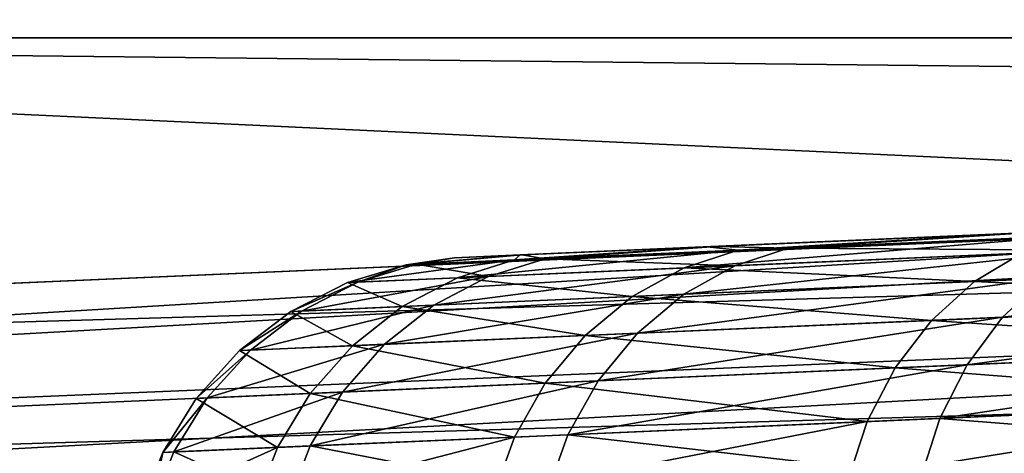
# Model space of a CAD drawing. Header units: millimetres. Extents: x -7.8 to 13, y -12 to 1.5.
# Tile 76 of 102: x 8.712 to 8.988, y -2.537 to -2.415. Entities that reach past the tile are written whole.
import ezdxf

# ---------------------------------------------------------------- set-up
doc = ezdxf.new("R2010")
doc.units = ezdxf.units.MM
doc.header["$LTSCALE"] = 65.185185
for name, color, linetype in [('155', 7, 'CONTINUOUS'), ('156', 7, 'CONTINUOUS'), ('161', 7, 'CONTINUOUS'), ('180', 7, 'CONTINUOUS'), ('185', 7, 'CONTINUOUS'), ('24', 7, 'CONTINUOUS')]:
    doc.layers.add(name, color=color, linetype=linetype)

msp = doc.modelspace()

# ---------------------------------------------------------------- linework, layer by layer
at = {"layer": '155', "linetype": 'Continuous'}
for points in [[(7.94203, -2.52238, -2.97799), (10.28916, -2.41991, -2.97888), (10.36365, -2.4512, -2.9756), (7.94203, -2.52238, -2.97799)], [(7.94353, -2.55687, -2.97468), (7.94203, -2.52238, -2.97799), (10.36365, -2.4512, -2.9756), (7.94353, -2.55687, -2.97468)], [(10.36511, -2.48459, -2.96639), (7.94353, -2.55687, -2.97468), (10.36365, -2.4512, -2.9756), (10.36511, -2.48459, -2.96639)], [(7.945, -2.59026, -2.96547), (7.94353, -2.55687, -2.97468), (10.36511, -2.48459, -2.96639), (7.945, -2.59026, -2.96547)], [(10.36648, -2.51589, -2.95154), (7.945, -2.59026, -2.96547), (10.36511, -2.48459, -2.96639), (10.36648, -2.51589, -2.95154)], [(7.94637, -2.62156, -2.95062), (7.945, -2.59026, -2.96547), (10.36648, -2.51589, -2.95154), (7.94637, -2.62156, -2.95062)], [(10.36772, -2.54416, -2.9315), (7.94637, -2.62156, -2.95062), (10.36648, -2.51589, -2.95154), (10.36772, -2.54416, -2.9315)]]:
    msp.add_3dface(points, dxfattribs=at)
at = {"layer": '156', "linetype": 'Continuous'}
for points in [[(8.61042, 0, -3), (10.28916, -2.41991, -2.97888), (8.25213, -2.41991, -2.97888), (8.61042, 0, -3)], [(8.61042, 0, -3), (10.70521, 0, -3), (10.28916, -2.41991, -2.97888), (8.61042, 0, -3)], [(10.28916, -2.41991, -2.97888), (7.94203, -2.52238, -2.97799), (8.25213, -2.41991, -2.97888), (10.28916, -2.41991, -2.97888)]]:
    msp.add_3dface(points, dxfattribs=at)
at = {"layer": '161', "linetype": 'Continuous'}
for points in [[(9.88178, -2.4377, 2.97873), (9.236, -2.46589, 2.97848), (7.46538, -2.57283, 2.97534), (9.88178, -2.4377, 2.97873)], [(9.88178, -2.4377, 2.97873), (7.46538, -2.57283, 2.97534), (9.88329, -2.47218, 2.97542), (9.88178, -2.4377, 2.97873)], [(9.236, -2.46589, 2.97848), (7.46409, -2.54326, 2.97781), (7.46538, -2.57283, 2.97534), (9.236, -2.46589, 2.97848)], [(7.46538, -2.57283, 2.97534), (7.46667, -2.60231, 2.96833), (9.88329, -2.47218, 2.97542), (7.46538, -2.57283, 2.97534)], [(7.46667, -2.60231, 2.96833), (9.88475, -2.50557, 2.9662), (9.88329, -2.47218, 2.97542), (7.46667, -2.60231, 2.96833)], [(7.46667, -2.60231, 2.96833), (7.46793, -2.63097, 2.95665), (9.88475, -2.50557, 2.9662), (7.46667, -2.60231, 2.96833)], [(7.46793, -2.63097, 2.95665), (9.88613, -2.53687, 2.95136), (9.88475, -2.50557, 2.9662), (7.46793, -2.63097, 2.95665)]]:
    msp.add_3dface(points, dxfattribs=at)
at = {"layer": '180', "linetype": 'Continuous'}
for points in [[(8.85276, -2.48088, 0.20501), (8.83392, -2.4817, 0.004), (10.76314, -2.39747, 0.88175), (8.85276, -2.48088, 0.20501)], [(8.83392, -2.4817, 0.004), (8.85233, -2.4809, -0.20065), (10.76314, -2.39747, 0.88175), (8.83392, -2.4817, 0.004)], [(8.85233, -2.4809, -0.20065), (9.61073, -2.44779, -0.27066), (10.76314, -2.39747, 0.88175), (8.85233, -2.4809, -0.20065)], [(8.90728, -2.4785, 0.40512), (8.85276, -2.48088, 0.20501), (10.76314, -2.39747, 0.88175), (8.90728, -2.4785, 0.40512)], [(8.99296, -2.47476, 0.58789), (8.90728, -2.4785, 0.40512), (10.76314, -2.39747, 0.88175), (8.99296, -2.47476, 0.58789)], [(8.90482, -2.47861, -0.4), (9.61073, -2.44779, -0.27066), (8.85233, -2.4809, -0.20065), (8.90482, -2.47861, -0.4)], [(9.58786, -2.44879, -0.29887), (9.61073, -2.44779, -0.27066), (8.90482, -2.47861, -0.4), (9.58786, -2.44879, -0.29887)], [(9.57072, -2.44954, -0.32846), (9.58786, -2.44879, -0.29887), (8.90482, -2.47861, -0.4), (9.57072, -2.44954, -0.32846)], [(9.55929, -2.45003, -0.35945), (9.57072, -2.44954, -0.32846), (8.90482, -2.47861, -0.4), (9.55929, -2.45003, -0.35945)], [(9.5536, -2.45028, -0.39276), (9.55929, -2.45003, -0.35945), (8.90482, -2.47861, -0.4), (9.5536, -2.45028, -0.39276)], [(9.55362, -2.45028, -0.42747), (9.5536, -2.45028, -0.39276), (8.90482, -2.47861, -0.4), (9.55362, -2.45028, -0.42747)], [(8.99037, -2.47487, -0.58226), (9.55362, -2.45028, -0.42747), (8.90482, -2.47861, -0.4), (8.99037, -2.47487, -0.58226)]]:
    msp.add_3dface(points, dxfattribs=at)
at = {"layer": '185', "linetype": 'Continuous'}
for points in [[(8.99037, -2.47487, -0.58226), (8.90482, -2.47861, -0.4), (8.91356, -2.47959, -0.46696), (8.99037, -2.47487, -0.58226)], [(8.90728, -2.4785, 0.40512), (8.99296, -2.47476, 0.58789), (8.92763, -2.47897, 0.49845), (8.90728, -2.4785, 0.40512)], [(9.00703, -2.47551, -0.64223), (8.99037, -2.47487, -0.58226), (8.91356, -2.47959, -0.46696), (9.00703, -2.47551, -0.64223)], [(8.92763, -2.47897, 0.49845), (9.02618, -2.47467, 0.67091), (9.01259, -2.47957, 0.68041), (8.92763, -2.47897, 0.49845)], [(8.92763, -2.47897, 0.49845), (8.99296, -2.47476, 0.58789), (9.02618, -2.47467, 0.67091), (8.92763, -2.47897, 0.49845)], [(8.99319, -2.48042, -0.65135), (9.00703, -2.47551, -0.64223), (8.89839, -2.48456, -0.47359), (8.99319, -2.48042, -0.65135)], [(9.00703, -2.47551, -0.64223), (8.91356, -2.47959, -0.46696), (8.89839, -2.48456, -0.47359), (9.00703, -2.47551, -0.64223)], [(8.89839, -2.48456, -0.47359), (8.91356, -2.47959, -0.46696), (8.83467, -2.48734, -0.28245), (8.89839, -2.48456, -0.47359)], [(8.91356, -2.47959, -0.46696), (8.85073, -2.48233, -0.27847), (8.83467, -2.48734, -0.28245), (8.91356, -2.47959, -0.46696)], [(8.90482, -2.47861, -0.4), (8.85233, -2.4809, -0.20065), (8.85073, -2.48233, -0.27847), (8.90482, -2.47861, -0.4)], [(8.91356, -2.47959, -0.46696), (8.90482, -2.47861, -0.4), (8.85073, -2.48233, -0.27847), (8.91356, -2.47959, -0.46696)], [(8.85276, -2.48088, 0.20501), (8.90728, -2.4785, 0.40512), (8.85934, -2.48196, 0.31189), (8.85276, -2.48088, 0.20501)], [(8.85934, -2.48196, 0.31189), (8.90728, -2.4785, 0.40512), (8.92763, -2.47897, 0.49845), (8.85934, -2.48196, 0.31189)], [(8.85934, -2.48196, 0.31189), (8.92763, -2.47897, 0.49845), (8.91264, -2.48394, 0.5055), (8.85934, -2.48196, 0.31189)], [(8.91264, -2.48394, 0.5055), (9.01259, -2.47957, 0.68041), (8.89825, -2.49197, 0.51235), (8.91264, -2.48394, 0.5055)], [(8.89825, -2.49197, 0.51235), (9.01259, -2.47957, 0.68041), (8.99956, -2.48755, 0.68964), (8.89825, -2.49197, 0.51235)], [(8.99319, -2.48042, -0.65135), (8.89839, -2.48456, -0.47359), (8.97989, -2.48841, -0.66017), (8.99319, -2.48042, -0.65135)], [(8.91264, -2.48394, 0.5055), (8.92763, -2.47897, 0.49845), (9.01259, -2.47957, 0.68041), (8.91264, -2.48394, 0.5055)], [(9.1048, -2.48295, -0.82167), (8.99319, -2.48042, -0.65135), (8.97989, -2.48841, -0.66017), (9.1048, -2.48295, -0.82167)], [(8.83467, -2.48734, -0.28245), (8.85073, -2.48233, -0.27847), (8.80378, -2.48869, -0.08333), (8.83467, -2.48734, -0.28245)], [(8.85073, -2.48233, -0.27847), (8.82028, -2.48366, -0.08214), (8.80378, -2.48869, -0.08333), (8.85073, -2.48233, -0.27847)], [(8.85073, -2.48233, -0.27847), (8.85233, -2.4809, -0.20065), (8.82028, -2.48366, -0.08214), (8.85073, -2.48233, -0.27847)], [(8.85233, -2.4809, -0.20065), (8.83392, -2.4817, 0.004), (8.82028, -2.48366, -0.08214), (8.85233, -2.4809, -0.20065)], [(8.82028, -2.48366, -0.08214), (8.83392, -2.4817, 0.004), (8.8232, -2.48353, 0.11652), (8.82028, -2.48366, -0.08214)], [(8.8232, -2.48353, 0.11652), (8.85276, -2.48088, 0.20501), (8.85934, -2.48196, 0.31189), (8.8232, -2.48353, 0.11652)], [(8.83392, -2.4817, 0.004), (8.85276, -2.48088, 0.20501), (8.8232, -2.48353, 0.11652), (8.83392, -2.4817, 0.004)], [(8.8232, -2.48353, 0.11652), (8.85934, -2.48196, 0.31189), (8.84339, -2.48696, 0.31629), (8.8232, -2.48353, 0.11652)], [(8.84339, -2.48696, 0.31629), (8.85934, -2.48196, 0.31189), (8.91264, -2.48394, 0.5055), (8.84339, -2.48696, 0.31629)], [(9.1048, -2.48295, -0.82167), (8.97989, -2.48841, -0.66017), (9.09425, -2.49378, -0.83169), (9.1048, -2.48295, -0.82167)], [(8.98779, -2.49843, 0.69812), (9.12913, -2.48189, 0.8474), (9.11894, -2.4927, 0.85781), (8.98779, -2.49843, 0.69812)], [(8.99956, -2.48755, 0.68964), (9.12913, -2.48189, 0.8474), (8.98779, -2.49843, 0.69812), (8.99956, -2.48755, 0.68964)], [(8.80378, -2.48869, -0.08333), (8.82028, -2.48366, -0.08214), (8.80674, -2.48856, 0.11815), (8.80378, -2.48869, -0.08333)], [(8.80674, -2.48856, 0.11815), (8.8232, -2.48353, 0.11652), (8.84339, -2.48696, 0.31629), (8.80674, -2.48856, 0.11815)], [(8.82028, -2.48366, -0.08214), (8.8232, -2.48353, 0.11652), (8.80674, -2.48856, 0.11815), (8.82028, -2.48366, -0.08214)], [(8.82806, -2.49504, 0.32059), (8.91264, -2.48394, 0.5055), (8.89825, -2.49197, 0.51235), (8.82806, -2.49504, 0.32059)], [(8.84339, -2.48696, 0.31629), (8.91264, -2.48394, 0.5055), (8.82806, -2.49504, 0.32059), (8.84339, -2.48696, 0.31629)], [(8.89839, -2.48456, -0.47359), (8.83467, -2.48734, -0.28245), (8.8838, -2.4926, -0.48), (8.89839, -2.48456, -0.47359)], [(8.97989, -2.48841, -0.66017), (8.89839, -2.48456, -0.47359), (8.8838, -2.4926, -0.48), (8.97989, -2.48841, -0.66017)], [(8.78792, -2.49679, -0.08445), (8.80674, -2.48856, 0.11815), (8.79092, -2.49666, 0.11976), (8.78792, -2.49679, -0.08445)], [(8.80378, -2.48869, -0.08333), (8.80674, -2.48856, 0.11815), (8.78792, -2.49679, -0.08445), (8.80378, -2.48869, -0.08333)], [(8.81922, -2.49542, -0.28627), (8.80378, -2.48869, -0.08333), (8.78792, -2.49679, -0.08445), (8.81922, -2.49542, -0.28627)], [(8.79092, -2.49666, 0.11976), (8.84339, -2.48696, 0.31629), (8.82806, -2.49504, 0.32059), (8.79092, -2.49666, 0.11976)], [(8.80674, -2.48856, 0.11815), (8.84339, -2.48696, 0.31629), (8.79092, -2.49666, 0.11976), (8.80674, -2.48856, 0.11815)], [(8.83467, -2.48734, -0.28245), (8.80378, -2.48869, -0.08333), (8.81922, -2.49542, -0.28627), (8.83467, -2.48734, -0.28245)], [(8.8838, -2.4926, -0.48), (8.83467, -2.48734, -0.28245), (8.81922, -2.49542, -0.28627), (8.8838, -2.4926, -0.48)], [(8.97989, -2.48841, -0.66017), (8.8838, -2.4926, -0.48), (8.96782, -2.4993, -0.66821), (8.97989, -2.48841, -0.66017)], [(8.88523, -2.50291, 0.51867), (8.99956, -2.48755, 0.68964), (8.98779, -2.49843, 0.69812), (8.88523, -2.50291, 0.51867)], [(8.89825, -2.49197, 0.51235), (8.99956, -2.48755, 0.68964), (8.88523, -2.50291, 0.51867), (8.89825, -2.49197, 0.51235)], [(9.09425, -2.49378, -0.83169), (8.97989, -2.48841, -0.66017), (8.96782, -2.4993, -0.66821), (9.09425, -2.49378, -0.83169)], [(8.81417, -2.50601, 0.32456), (8.89825, -2.49197, 0.51235), (8.88523, -2.50291, 0.51867), (8.81417, -2.50601, 0.32456)], [(8.82806, -2.49504, 0.32059), (8.89825, -2.49197, 0.51235), (8.81417, -2.50601, 0.32456), (8.82806, -2.49504, 0.32059)], [(8.8838, -2.4926, -0.48), (8.81922, -2.49542, -0.28627), (8.87056, -2.50355, -0.48584), (8.8838, -2.4926, -0.48)], [(8.96782, -2.4993, -0.66821), (8.8838, -2.4926, -0.48), (8.87056, -2.50355, -0.48584), (8.96782, -2.4993, -0.66821)], [(9.09425, -2.49378, -0.83169), (8.96782, -2.4993, -0.66821), (9.08537, -2.50706, -0.84029), (9.09425, -2.49378, -0.83169)], [(8.97787, -2.51175, 0.70541), (9.11894, -2.4927, 0.85781), (9.11038, -2.50597, 0.86675), (8.97787, -2.51175, 0.70541)], [(8.98779, -2.49843, 0.69812), (9.11894, -2.4927, 0.85781), (8.97787, -2.51175, 0.70541), (8.98779, -2.49843, 0.69812)], [(8.77352, -2.50779, -0.08544), (8.79092, -2.49666, 0.11976), (8.77657, -2.50765, 0.12128), (8.77352, -2.50779, -0.08544)], [(8.78792, -2.49679, -0.08445), (8.79092, -2.49666, 0.11976), (8.77352, -2.50779, -0.08544), (8.78792, -2.49679, -0.08445)], [(8.8052, -2.5064, -0.28973), (8.78792, -2.49679, -0.08445), (8.77352, -2.50779, -0.08544), (8.8052, -2.5064, -0.28973)], [(8.77657, -2.50765, 0.12128), (8.82806, -2.49504, 0.32059), (8.81417, -2.50601, 0.32456), (8.77657, -2.50765, 0.12128)], [(8.79092, -2.49666, 0.11976), (8.82806, -2.49504, 0.32059), (8.77657, -2.50765, 0.12128), (8.79092, -2.49666, 0.11976)], [(8.81922, -2.49542, -0.28627), (8.78792, -2.49679, -0.08445), (8.8052, -2.5064, -0.28973), (8.81922, -2.49542, -0.28627)], [(8.87056, -2.50355, -0.48584), (8.81922, -2.49542, -0.28627), (8.8052, -2.5064, -0.28973), (8.87056, -2.50355, -0.48584)], [(8.96782, -2.4993, -0.66821), (8.87056, -2.50355, -0.48584), (8.95763, -2.51264, -0.6751), (8.96782, -2.4993, -0.66821)], [(8.87424, -2.51628, 0.52409), (8.98779, -2.49843, 0.69812), (8.97787, -2.51175, 0.70541), (8.87424, -2.51628, 0.52409)], [(8.88523, -2.50291, 0.51867), (8.98779, -2.49843, 0.69812), (8.87424, -2.51628, 0.52409), (8.88523, -2.50291, 0.51867)], [(9.08537, -2.50706, -0.84029), (8.96782, -2.4993, -0.66821), (8.95763, -2.51264, -0.6751), (9.08537, -2.50706, -0.84029)], [(8.80243, -2.51941, 0.32797), (8.88523, -2.50291, 0.51867), (8.87424, -2.51628, 0.52409), (8.80243, -2.51941, 0.32797)], [(8.81417, -2.50601, 0.32456), (8.88523, -2.50291, 0.51867), (8.80243, -2.51941, 0.32797), (8.81417, -2.50601, 0.32456)], [(8.87056, -2.50355, -0.48584), (8.8052, -2.5064, -0.28973), (8.85938, -2.51693, -0.49083), (8.87056, -2.50355, -0.48584)], [(8.95763, -2.51264, -0.6751), (8.87056, -2.50355, -0.48584), (8.85938, -2.51693, -0.49083), (8.95763, -2.51264, -0.6751)], [(8.76135, -2.52121, -0.08628), (8.77657, -2.50765, 0.12128), (8.76444, -2.52107, 0.12259), (8.76135, -2.52121, -0.08628)], [(8.77352, -2.50779, -0.08544), (8.77657, -2.50765, 0.12128), (8.76135, -2.52121, -0.08628), (8.77352, -2.50779, -0.08544)], [(8.79334, -2.51981, -0.29269), (8.77352, -2.50779, -0.08544), (8.76135, -2.52121, -0.08628), (8.79334, -2.51981, -0.29269)], [(8.76444, -2.52107, 0.12259), (8.81417, -2.50601, 0.32456), (8.80243, -2.51941, 0.32797), (8.76444, -2.52107, 0.12259)], [(8.77657, -2.50765, 0.12128), (8.81417, -2.50601, 0.32456), (8.76444, -2.52107, 0.12259), (8.77657, -2.50765, 0.12128)], [(8.8052, -2.5064, -0.28973), (8.77352, -2.50779, -0.08544), (8.79334, -2.51981, -0.29269), (8.8052, -2.5064, -0.28973)], [(8.85938, -2.51693, -0.49083), (8.8052, -2.5064, -0.28973), (8.79334, -2.51981, -0.29269), (8.85938, -2.51693, -0.49083)], [(9.08537, -2.50706, -0.84029), (8.95763, -2.51264, -0.6751), (9.07857, -2.52209, -0.8471), (9.08537, -2.50706, -0.84029)], [(8.97021, -2.52682, 0.71115), (9.11038, -2.50597, 0.86675), (9.1038, -2.52099, 0.8738), (8.97021, -2.52682, 0.71115)], [(8.97787, -2.51175, 0.70541), (9.11038, -2.50597, 0.86675), (8.97021, -2.52682, 0.71115), (8.97787, -2.51175, 0.70541)], [(8.95763, -2.51264, -0.6751), (8.85938, -2.51693, -0.49083), (8.9498, -2.52771, -0.68058), (8.95763, -2.51264, -0.6751)], [(8.86574, -2.53138, 0.52836), (8.97787, -2.51175, 0.70541), (8.97021, -2.52682, 0.71115), (8.86574, -2.53138, 0.52836)], [(8.87424, -2.51628, 0.52409), (8.97787, -2.51175, 0.70541), (8.86574, -2.53138, 0.52836), (8.87424, -2.51628, 0.52409)], [(9.07857, -2.52209, -0.8471), (8.95763, -2.51264, -0.6751), (8.9498, -2.52771, -0.68058), (9.07857, -2.52209, -0.8471)], [(8.80243, -2.51941, 0.32797), (8.87424, -2.51628, 0.52409), (8.79335, -2.53454, 0.33065), (8.80243, -2.51941, 0.32797)], [(8.79335, -2.53454, 0.33065), (8.87424, -2.51628, 0.52409), (8.86574, -2.53138, 0.52836), (8.79335, -2.53454, 0.33065)], [(8.85938, -2.51693, -0.49083), (8.79334, -2.51981, -0.29269), (8.85075, -2.53204, -0.4948), (8.85938, -2.51693, -0.49083)], [(8.9498, -2.52771, -0.68058), (8.85938, -2.51693, -0.49083), (8.85075, -2.53204, -0.4948), (8.9498, -2.52771, -0.68058)], [(8.75193, -2.53635, -0.08697), (8.76444, -2.52107, 0.12259), (8.75504, -2.53621, 0.12361), (8.75193, -2.53635, -0.08697)], [(8.76135, -2.52121, -0.08628), (8.76444, -2.52107, 0.12259), (8.75193, -2.53635, -0.08697), (8.76135, -2.52121, -0.08628)], [(8.78418, -2.53494, -0.29505), (8.76135, -2.52121, -0.08628), (8.75193, -2.53635, -0.08697), (8.78418, -2.53494, -0.29505)], [(8.75504, -2.53621, 0.12361), (8.80243, -2.51941, 0.32797), (8.79335, -2.53454, 0.33065), (8.75504, -2.53621, 0.12361)], [(8.76444, -2.52107, 0.12259), (8.80243, -2.51941, 0.32797), (8.75504, -2.53621, 0.12361), (8.76444, -2.52107, 0.12259)], [(8.79334, -2.51981, -0.29269), (8.76135, -2.52121, -0.08628), (8.78418, -2.53494, -0.29505), (8.79334, -2.51981, -0.29269)], [(8.85075, -2.53204, -0.4948), (8.79334, -2.51981, -0.29269), (8.78418, -2.53494, -0.29505), (8.85075, -2.53204, -0.4948)], [(9.07402, -2.53805, -0.85194), (9.07857, -2.52209, -0.8471), (8.94451, -2.5437, -0.68447), (9.07402, -2.53805, -0.85194)], [(9.07857, -2.52209, -0.8471), (8.9498, -2.52771, -0.68058), (8.94451, -2.5437, -0.68447), (9.07857, -2.52209, -0.8471)], [(8.97021, -2.52682, 0.71115), (9.1038, -2.52099, 0.8738), (9.09937, -2.53694, 0.87876), (8.97021, -2.52682, 0.71115)], [(8.86574, -2.53138, 0.52836), (8.97021, -2.52682, 0.71115), (8.96503, -2.54281, 0.71519), (8.86574, -2.53138, 0.52836)], [(8.96503, -2.54281, 0.71519), (8.97021, -2.52682, 0.71115), (9.09937, -2.53694, 0.87876), (8.96503, -2.54281, 0.71519)], [(8.94451, -2.5437, -0.68447), (8.9498, -2.52771, -0.68058), (8.84489, -2.54805, -0.49764), (8.94451, -2.5437, -0.68447)], [(8.9498, -2.52771, -0.68058), (8.85075, -2.53204, -0.4948), (8.84489, -2.54805, -0.49764), (8.9498, -2.52771, -0.68058)], [(8.84489, -2.54805, -0.49764), (8.85075, -2.53204, -0.4948), (8.77795, -2.55097, -0.29675), (8.84489, -2.54805, -0.49764)], [(8.85075, -2.53204, -0.4948), (8.78418, -2.53494, -0.29505), (8.77795, -2.55097, -0.29675), (8.85075, -2.53204, -0.4948)], [(8.79335, -2.53454, 0.33065), (8.86574, -2.53138, 0.52836), (8.85996, -2.54739, 0.53136), (8.79335, -2.53454, 0.33065)], [(8.85996, -2.54739, 0.53136), (8.86574, -2.53138, 0.52836), (8.96503, -2.54281, 0.71519), (8.85996, -2.54739, 0.53136)], [(8.77795, -2.55097, -0.29675), (8.78418, -2.53494, -0.29505), (8.74551, -2.55239, -0.08748), (8.77795, -2.55097, -0.29675)], [(8.78418, -2.53494, -0.29505), (8.75193, -2.53635, -0.08697), (8.74551, -2.55239, -0.08748), (8.78418, -2.53494, -0.29505)], [(8.75504, -2.53621, 0.12361), (8.79335, -2.53454, 0.33065), (8.78716, -2.55057, 0.33252), (8.75504, -2.53621, 0.12361)], [(8.78716, -2.55057, 0.33252), (8.79335, -2.53454, 0.33065), (8.85996, -2.54739, 0.53136), (8.78716, -2.55057, 0.33252)], [(8.74551, -2.55239, -0.08748), (8.75193, -2.53635, -0.08697), (8.74864, -2.55225, 0.1243), (8.74551, -2.55239, -0.08748)], [(8.74864, -2.55225, 0.1243), (8.75504, -2.53621, 0.12361), (8.78716, -2.55057, 0.33252), (8.74864, -2.55225, 0.1243)], [(8.75193, -2.53635, -0.08697), (8.75504, -2.53621, 0.12361), (8.74864, -2.55225, 0.1243), (8.75193, -2.53635, -0.08697)]]:
    msp.add_3dface(points, dxfattribs=at)
at = {"layer": '24', "linetype": 'Continuous'}
for points in [[(8.61042, 0, 3), (8.25222, -2.41991, 2.97888), (10.28927, -2.41991, 2.97888), (8.61042, 0, 3)], [(10.70521, 0, 3), (8.61042, 0, 3), (10.28927, -2.41991, 2.97888), (10.70521, 0, 3)], [(9.236, -2.46589, 2.97848), (8.25222, -2.41991, 2.97888), (7.46409, -2.54326, 2.97781), (9.236, -2.46589, 2.97848)], [(10.28927, -2.41991, 2.97888), (8.25222, -2.41991, 2.97888), (9.88178, -2.4377, 2.97873), (10.28927, -2.41991, 2.97888)], [(9.88178, -2.4377, 2.97873), (8.25222, -2.41991, 2.97888), (9.236, -2.46589, 2.97848), (9.88178, -2.4377, 2.97873)]]:
    msp.add_3dface(points, dxfattribs=at)

doc.saveas('drawing.dxf')
